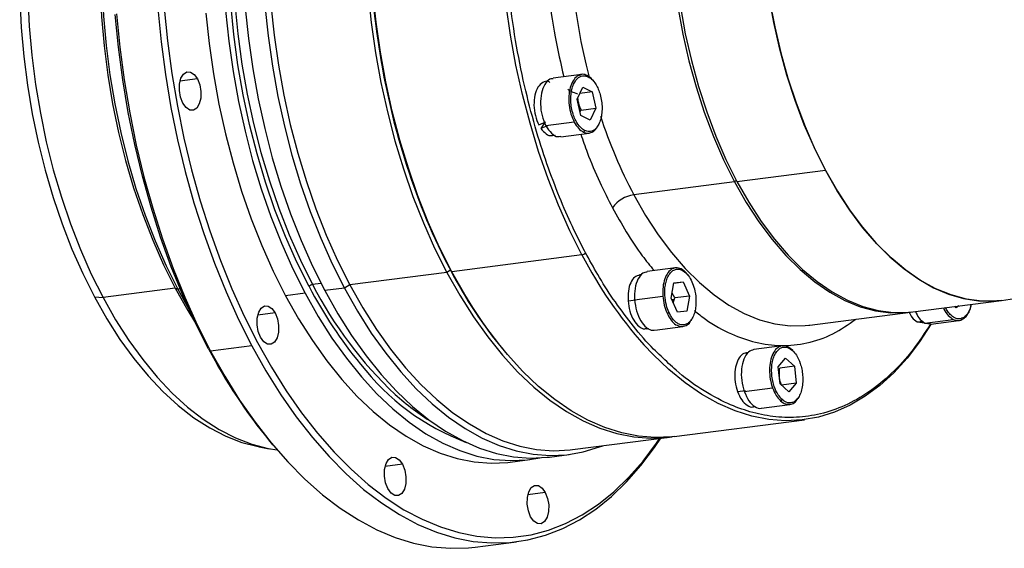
# Model space of a CAD drawing. Header units: millimetres. Extents: x -16 to 1014, y 0 to 717.
# Tile 9 of 15: x 745 to 851, y 181 to 238. Entities that reach past the tile are written whole.
import ezdxf

# ---------------------------------------------------------------- set-up
doc = ezdxf.new("R2010")
doc.units = ezdxf.units.MM
doc.header["$LTSCALE"] = 2.5
doc.layers.get('0').update_dxf_attribs({"lineweight": 35})
doc.layers.add('标注线', color=7, linetype='Continuous')

# ---------------------------------------------------------------- blocks, each defined once
blk = doc.blocks.new('140L22222222222')
at = {"linetype": 'Continuous', "lineweight": 25}
for p, q in [((80.13, 0.09), (75.35, -0.53)), ((80.13, 0.07), (79.89, -0.02)), ((15.16, -0.66), (12.22, -1.04)), ((74.47, -1.04), (74.07, -1.09)), ((81.17, -0.14), (81.04, -0.08)), ((79.38, -4.06), (80.34, -2.06)), ((81.93, -2.84), (79.84, -3.11)), ((80.34, -2.06), (81.93, -2.84)), ((81.93, -2.84), (82.57, -5.62)), ((80.02, -6.84), (79.38, -4.06)), ((79.88, -6.24), (80.08, -5.94)), ((80.08, -5.94), (82.57, -5.62)), ((82.57, -5.62), (81.62, -7.62)), ((72.91, -8.45), (74.08, -7.93)), ((73.87, -8.08), (73.28, -9.06)), ((73.79, -8.2), (73.74, -8.14)), ((78.91, -7.98), (74.13, -8.59)), ((81.62, -7.62), (80.02, -6.84)), ((74.41, -8.59), (73.28, -9.06)), ((76.63, -10.44), (81.41, -9.83)), ((75.25, -10.22), (75.66, -10.17)), ((106.44, -18.01), (121.4, -16.08)), ((106.03, -18.07), (88.99, -20.27)), ((106.36, -17.86), (106.03, -18.07)), ((80.82, -30.07), (80.65, -29.74)), ((80.22, -30.43), (58.19, -33.27)), ((81.04, -30.45), (80.82, -30.07)), ((57.96, -33.02), (57.36, -33.38)), ((96.02, -32.62), (91.24, -33.24)), ((57.36, -33.38), (40.94, -35.5)), ((90.33, -33.76), (89.96, -33.81)), ((11.43, -36.07), (-0.8, -37.65)), ((11.43, -36.07), (11.86, -36.24)), ((12.26, -36.19), (11.86, -36.24)), ((11.86, -36.24), (13.73, -39.58)), ((36.07, -35.24), (34.66, -35.42)), ((40.04, -36.05), (36.72, -36.47)), ((40.94, -35.5), (40.04, -36.05)), ((95.3, -37.72), (95.78, -35.16)), ((95.78, -35.16), (97.35, -34.99)), ((95.78, -35.2), (97.35, -34.99)), ((97.35, -34.99), (98.43, -37.39)), ((-2.26, -37.53), (-0.8, -37.65)), ((33.39, -36.9), (30.07, -37.33)), ((88.01, -38.19), (89.34, -38.01)), ((89.12, -38), (93.9, -37.38)), ((96.38, -40.12), (95.3, -37.72)), ((95.82, -38), (95.43, -38)), ((95.94, -37.71), (95.45, -36.92)), ((95.67, -38.53), (95.82, -38)), ((95.82, -38), (95.94, -37.71)), ((98.43, -37.39), (95.94, -37.71)), ((98.43, -37.39), (97.95, -39.95)), ((136.21, -40.05), (151.17, -38.12)), ((151.17, -38.12), (153.4, -37.83)), ((97.95, -39.95), (96.39, -40.12)), ((143.52, -39.36), (143.35, -39.12)), ((143.99, -39.04), (143.52, -39.36)), ((28.32, -40.25), (25.38, -40.63)), ((118.76, -42.3), (135.8, -40.1)), ((136.94, -41.74), (137.86, -41.62)), ((138.24, -41.95), (143.02, -41.34)), ((139.22, -42.14), (144, -41.52)), ((91.14, -42.93), (91.54, -42.88)), ((92.52, -43.16), (97.3, -42.54)), ((118.61, -42.32), (118.76, -42.3)), ((136.94, -41.74), (137.84, -41.89)), ((137.84, -41.92), (138.08, -41.88)), ((138.24, -41.95), (139.22, -42.11)), ((17.03, -46.3), (17.4, -46.71)), ((24.38, -45.81), (17.4, -46.71)), ((66.72, -46.23), (67.01, -46.58)), ((114.1, -45.81), (109.32, -46.42)), ((108.33, -46.95), (108.04, -46.99)), ((113.43, -49.36), (114.65, -47.87)), ((114.65, -47.87), (116.16, -49.25)), ((113.72, -52.23), (113.43, -49.36)), ((113.63, -49.89), (113.67, -49.57)), ((116.16, -49.25), (113.67, -49.57)), ((116.16, -49.25), (116.46, -52.12)), ((107.68, -53.54), (112.46, -52.92)), ((115.23, -53.61), (113.72, -52.23)), ((116.46, -52.12), (113.96, -52.44)), ((116.46, -52.12), (115.24, -53.61)), ((106.53, -53.54), (107.86, -53.36)), ((116.32, -55.26), (116.71, -54.71)), ((109.22, -56.12), (109.5, -56.08)), ((110.6, -56.34), (115.38, -55.72)), ((95.84, -61.14), (117.86, -58.3)), ((78.59, -63.37), (95.01, -61.25)), ((25.64, -62.9), (27.32, -63.21)), ((27.42, -61.98), (27.88, -62.54)), ((74.74, -64.62), (78.06, -64.19)), ((49.86, -65.85), (46.92, -66.23)), ((68.09, -65.48), (71.42, -65.05)), ((74, -70.61), (71.06, -70.99)), ((62.17, -79.85), (69.15, -78.95))]:
    blk.add_line(p, q, dxfattribs=at)
at = {"linetype": 'Continuous', "lineweight": 25, "flags": 128}
for points in [[(1.48, 10.33), (2.03, 4.74), (2.78, -0.83), (3.71, -6.37), (4.83, -11.84), (6.13, -17.23), (7.6, -22.52), (9.25, -27.69), (11.06, -32.71), (13.03, -37.57), (15.14, -42.24), (17.4, -46.71)], [(26.58, 11.77), (27.12, 6.61), (27.85, 1.48), (28.77, -3.61), (29.88, -8.64), (31.16, -13.57), (32.62, -18.38), (34.25, -23.06), (36.03, -27.57), (37.97, -31.91), (40.04, -36.05)], [(44.03, 13.96), (44.56, 8.86), (45.29, 3.77), (46.2, -1.27), (47.3, -6.24), (48.57, -11.12), (50.01, -15.89), (51.62, -20.52), (53.39, -24.99), (55.3, -29.29), (57.36, -33.38)], [(16.6, 10.48), (17.14, 5.33), (17.88, 0.19), (18.8, -4.9), (19.9, -9.92), (21.19, -14.85), (22.65, -19.67), (24.27, -24.35), (26.06, -28.86), (27.99, -33.2), (30.07, -37.33)], [(19.93, 10.91), (20.47, 5.75), (21.2, 0.62), (22.12, -4.47), (23.23, -9.5), (24.51, -14.43), (25.97, -19.24), (27.6, -23.92), (29.38, -28.43), (31.32, -32.77), (33.39, -36.9)], [(23.25, 11.34), (23.79, 6.18), (24.53, 1.05), (25.45, -4.04), (26.55, -9.07), (27.84, -14), (29.3, -18.81), (30.92, -23.49), (32.71, -28), (34.64, -32.34), (36.72, -36.47)], [(27.61, 11.85), (28.15, 6.74), (28.87, 1.65), (29.79, -3.39), (30.88, -8.36), (32.15, -13.24), (33.6, -18.01), (35.21, -22.64), (36.97, -27.11), (38.89, -31.4), (40.94, -35.5)], [(8.46, 11.23), (9.01, 5.64), (9.76, 0.07), (10.69, -5.47), (11.81, -10.94), (13.11, -16.33), (14.58, -21.62), (16.23, -26.79), (18.04, -31.81), (20.01, -36.66), (22.12, -41.34), (24.38, -45.81)], [(9.57, 11.3), (10.11, 5.76), (10.85, 0.24), (11.78, -5.24), (12.88, -10.67), (14.17, -16.01), (15.64, -21.26), (17.27, -26.37), (19.06, -31.35), (21.01, -36.16), (23.1, -40.79), (25.34, -45.23), (27.71, -49.44), (30.19, -53.42), (32.79, -57.15), (35.49, -60.61), (38.28, -63.8), (41.15, -66.7), (44.08, -69.29), (47.07, -71.57), (50.11, -73.53), (53.18, -75.16), (56.27, -76.45), (59.37, -77.41), (62.46, -78.02), (65.54, -78.28), (68.59, -78.19), (71.6, -77.76), (74.56, -76.98), (77.45, -75.86), (80.27, -74.4), (83, -72.6), (85.63, -70.49), (88.16, -68.05), (90.57, -65.31), (92.85, -62.26), (93.4, -61.45)], [(111.97, 12.61), (112.82, 8.14), (113.85, 3.75), (115.06, -0.54), (116.43, -4.71), (117.96, -8.72), (119.64, -12.56), (121.47, -16.2), (123.42, -19.63), (125.49, -22.81), (127.67, -25.74), (129.94, -28.39), (132.3, -30.76), (134.72, -32.81), (137.19, -34.56), (139.69, -35.97), (142.22, -37.06), (144.76, -37.8), (147.29, -38.19), (149.8, -38.24), (151.17, -38.12)], [(121.4, -16.08), (119.54, -12.34), (117.83, -8.4), (116.28, -4.28), (114.89, 0), (113.69, 4.4), (112.66, 8.91), (111.83, 13.49)], [(96.45, 11.51), (97.29, 6.93), (98.31, 2.42), (99.52, -1.99), (100.9, -6.27), (102.46, -10.39), (104.17, -14.33), (106.03, -18.07)], [(96.87, 11.56), (97.7, 6.98), (98.73, 2.47), (99.93, -1.93), (101.32, -6.21), (102.87, -10.33), (104.58, -14.28), (106.44, -18.01)], [(-14.9, 12.94), (-14.66, 8.06), (-14.22, 3.15), (-13.6, -1.74), (-12.78, -6.59), (-11.78, -11.38), (-10.61, -16.09), (-9.25, -20.69), (-7.73, -25.15), (-6.06, -29.46), (-4.23, -33.6), (-2.26, -37.53)], [(-13.53, 13.22), (-13.29, 8.29), (-12.85, 3.35), (-12.22, -1.58), (-11.4, -6.47), (-10.4, -11.3), (-9.21, -16.04), (-7.84, -20.68), (-6.31, -25.18), (-4.62, -29.52), (-2.78, -33.68), (-0.8, -37.65)], [(58.19, -33.27), (56.14, -29.18), (54.22, -24.88), (52.45, -20.41), (50.85, -15.78), (49.4, -11.02), (48.13, -6.13), (47.03, -1.16), (46.12, 3.88), (45.4, 8.96), (44.86, 14.07), (44.52, 19.18), (44.37, 24.25), (44.42, 29.28), (44.66, 34.23), (45.09, 39.09), (45.72, 43.83), (46.54, 48.43), (47.54, 52.86), (48.72, 57.11), (50.08, 61.16), (51.6, 64.98), (53.29, 68.56), (55.13, 71.89)], [(80.22, -30.43), (78.16, -26.34), (76.25, -22.04), (74.48, -17.57), (72.87, -12.94), (71.43, -8.17), (70.15, -3.29), (69.06, 1.68), (68.15, 6.72), (67.42, 11.81), (66.89, 16.91), (66.54, 22.02), (66.4, 27.1), (66.44, 32.12), (66.68, 37.08), (67.12, 41.93), (67.75, 46.67), (68.56, 51.27), (69.56, 55.7), (70.75, 59.95), (72.1, 64), (73.63, 67.82), (75.31, 71.41), (75.81, 72.37)], [(17.03, -46.3), (14.79, -41.87), (12.7, -37.24), (10.75, -32.42), (8.95, -27.45), (7.32, -22.33), (5.86, -17.09), (4.57, -11.74), (3.46, -6.32), (2.54, -0.83), (1.8, 4.69), (1.25, 10.23)], [(21.52, 12.06), (22.01, 6.95), (22.7, 1.85), (23.59, -3.21), (24.66, -8.2), (25.91, -13.1), (27.34, -17.88), (28.94, -22.53), (30.69, -27.02), (32.61, -31.32), (34.66, -35.42)], [(34.06, -35.79), (31.99, -31.66), (30.07, -27.32), (28.29, -22.81), (26.69, -18.13), (25.25, -13.31), (23.99, -8.38), (22.91, -3.35), (22.02, 1.74), (21.32, 6.87), (20.83, 12.02), (20.53, 17.16), (20.43, 22.27), (20.53, 27.32), (20.83, 32.28), (21.33, 37.14), (22.03, 41.87), (22.92, 46.45), (24, 50.84), (25.27, 55.05), (26.71, 59.03), (28.32, 62.78), (29.45, 65.07)], [(52.34, 66.62), (52.18, 66.28), (50.55, 62.5), (49.1, 58.49), (47.83, 54.26), (46.74, 49.82), (45.84, 45.22), (45.14, 40.45), (44.63, 35.56), (44.33, 30.55), (44.23, 25.47), (44.33, 20.32), (44.63, 15.14), (45.13, 9.95), (45.83, 4.78), (46.72, -0.34), (47.81, -5.4), (49.08, -10.37), (50.53, -15.23), (52.15, -19.94), (53.94, -24.49), (55.88, -28.86), (57.96, -33.02)], [(44.85, 12.55), (45.46, 7.37), (46.25, 2.21), (47.24, -2.88), (48.42, -7.9), (49.78, -12.82), (51.32, -17.6), (53.02, -22.24), (54.89, -26.7), (56.9, -30.96), (59.06, -35.01), (61.34, -38.82), (63.75, -42.38), (66.26, -45.67), (66.72, -46.23)], [(3.04, 48.7), (2.46, 46.83), (1.35, 42.68), (0.43, 38.35), (-0.31, 33.86), (-0.85, 29.24), (-1.2, 24.51), (-1.35, 19.68), (-1.31, 14.79), (-1.07, 9.87), (-0.63, 4.93), (0, 0), (0.82, -4.89), (1.83, -9.72), (3.02, -14.47), (4.38, -19.1), (5.91, -23.6), (7.6, -27.94), (9.44, -32.11), (11.43, -36.07)], [(2.63, 46.43), (1.72, 42.96), (0.79, 38.6), (0.05, 34.09), (-0.5, 29.44), (-0.85, 24.68), (-1, 19.83), (-0.96, 14.91), (-0.71, 9.96), (-0.27, 4.99), (0.36, 0.03), (1.19, -4.89), (2.2, -9.74), (3.39, -14.52), (4.77, -19.18), (6.31, -23.7), (8.01, -28.07), (9.86, -32.26), (11.86, -36.24)], [(12.7, -4.77), (12.31, -3.77), (12.12, -2.64), (12.14, -1.52), (12.38, -0.55), (12.8, 0.16), (13.37, 0.53), (14, 0.5), (14.62, 0.09), (15.16, -0.66)], [(15.16, -0.66), (15.55, -1.66), (15.75, -2.79), (15.73, -3.91), (15.49, -4.88), (15.06, -5.59), (14.5, -5.96), (13.87, -5.93), (13.24, -5.52), (12.7, -4.77)], [(151.17, -38.12), (150.42, -38.2), (147.86, -38.23), (145.27, -37.9), (142.67, -37.21), (140.08, -36.16), (137.51, -34.76), (134.98, -33.01), (132.5, -30.94), (130.08, -28.54), (127.75, -25.84), (125.52, -22.85), (123.4, -19.59), (121.4, -16.08)], [(106.03, -18.07), (108.02, -21.58), (110.15, -24.83), (112.38, -27.82), (114.71, -30.53), (117.12, -32.92), (119.6, -35), (122.13, -36.74), (124.7, -38.15), (127.3, -39.2), (129.89, -39.89), (132.48, -40.22), (135.04, -40.18), (136, -40.07)], [(106.44, -18.01), (108.44, -21.52), (110.56, -24.78), (112.79, -27.77), (115.12, -30.47), (117.53, -32.87), (120.01, -34.95), (122.55, -36.69), (125.12, -38.09), (127.71, -39.14), (130.31, -39.83), (132.9, -40.16), (135.46, -40.13), (136.21, -40.05)], [(88.99, -20.27), (90.99, -23.77), (93.11, -27.03), (95.34, -30.02), (97.67, -32.73), (100.08, -35.12), (102.56, -37.2), (105.09, -38.94), (107.66, -40.35), (110.26, -41.4), (112.85, -42.09), (115.44, -42.42), (118, -42.38), (118.61, -42.32)], [(95.84, -61.14), (95.44, -61.19), (92.63, -61.32), (89.8, -61.11), (86.95, -60.55), (84.09, -59.64), (81.24, -58.39), (78.42, -56.81), (75.63, -54.9), (72.89, -52.67), (70.22, -50.13), (67.62, -47.29), (65.1, -44.18), (62.68, -40.79), (60.38, -37.15), (58.19, -33.27)], [(57.36, -33.38), (59.55, -37.26), (61.85, -40.9), (64.27, -44.28), (66.78, -47.4), (69.39, -50.24), (72.06, -52.78), (74.8, -55), (77.59, -56.92), (80.41, -58.5), (83.26, -59.75), (86.11, -60.65), (88.97, -61.22), (91.8, -61.43), (94.61, -61.29), (95.46, -61.18)], [(11.43, -36.07), (13.54, -39.81), (14.7, -41.68)], [(36.72, -36.47), (38.93, -40.39), (41.25, -44.07), (43.7, -47.49), (46.24, -50.64), (48.86, -53.5), (51.57, -56.06), (54.33, -58.32), (57.15, -60.24), (60, -61.84), (62.87, -63.1), (65.76, -64.02), (68.64, -64.59), (71.5, -64.8), (74.34, -64.67), (74.74, -64.62)], [(40.04, -36.05), (42.25, -39.96), (44.58, -43.64), (47.02, -47.06), (49.56, -50.21), (52.19, -53.07), (54.89, -55.63), (57.66, -57.89), (60.47, -59.82), (63.32, -61.41), (66.2, -62.67), (69.08, -63.59), (71.96, -64.16), (74.83, -64.37), (77.66, -64.24), (80.45, -63.75), (83.19, -62.91), (83.73, -62.7)], [(40.94, -35.5), (43.13, -39.38), (45.44, -43.02), (47.85, -46.4), (50.37, -49.52), (52.97, -52.36), (55.65, -54.89), (58.38, -57.12), (61.17, -59.03), (64, -60.62), (66.84, -61.87), (69.7, -62.77), (72.55, -63.33), (75.39, -63.55), (78.2, -63.41), (78.59, -63.37)], [(-2.26, -37.53), (-0.16, -41.24), (2.06, -44.72), (4.39, -47.94), (6.82, -50.89), (9.33, -53.55), (11.91, -55.92), (14.56, -57.97), (17.25, -59.69), (19.96, -61.09), (22.7, -62.14), (25.44, -62.86), (25.64, -62.9)], [(-0.8, -37.65), (1.32, -41.39), (3.56, -44.89), (5.91, -48.14), (8.35, -51.11), (10.88, -53.8), (13.49, -56.18), (16.15, -58.24), (18.86, -59.98), (21.6, -61.39), (24.36, -62.45), (27.12, -63.17), (28.63, -63.42)], [(30.07, -37.33), (32.28, -41.25), (34.61, -44.92), (37.05, -48.35), (39.59, -51.49), (42.21, -54.36), (44.92, -56.92), (47.68, -59.17), (50.5, -61.1), (53.35, -62.7), (56.22, -63.96), (59.11, -64.88), (61.99, -65.45), (64.86, -65.66), (67.69, -65.53), (68.09, -65.48)], [(33.39, -36.9), (35.6, -40.82), (37.93, -44.5), (40.37, -47.92), (42.91, -51.07), (45.54, -53.93), (48.24, -56.49), (51.01, -58.74), (53.82, -60.67), (56.67, -62.27), (59.55, -63.53), (62.43, -64.45), (65.32, -65.02), (68.18, -65.23), (71.01, -65.1), (73.07, -64.77)], [(25.86, -44.35), (25.47, -43.36), (25.27, -42.23), (25.3, -41.11), (25.53, -40.14), (25.96, -39.43), (26.52, -39.06), (27.16, -39.09), (27.78, -39.5), (28.32, -40.25)], [(28.32, -40.25), (28.71, -41.25), (28.91, -42.38), (28.88, -43.5), (28.65, -44.47), (28.22, -45.18), (27.66, -45.55), (27.03, -45.52), (26.4, -45.11), (25.86, -44.35)], [(139.31, -42.06), (139.31, -42.06), (137.33, -45.12), (135.21, -47.89), (132.96, -50.36), (130.6, -52.51), (128.13, -54.35), (125.58, -55.86), (122.94, -57.03), (120.23, -57.86), (117.47, -58.34), (114.66, -58.48), (111.82, -58.26), (108.97, -57.7), (106.11, -56.8), (103.27, -55.55), (100.44, -53.96), (97.66, -52.05), (94.92, -49.82), (92.24, -47.29), (90.7, -45.65)], [(24.38, -45.81), (26.76, -50.06), (29.27, -54.08), (31.89, -57.84), (34.62, -61.33), (37.43, -64.55), (40.32, -67.47), (43.29, -70.09), (46.31, -72.39), (49.37, -74.37), (52.47, -76.01), (55.59, -77.32), (58.71, -78.28), (61.83, -78.9), (64.94, -79.16), (68.02, -79.07), (71.05, -78.64), (74.04, -77.85), (76.96, -76.72), (79.8, -75.24), (82.56, -73.43), (85.21, -71.3), (87.76, -68.84), (90.2, -66.07), (92.5, -63), (93.55, -61.44)], [(17.4, -46.71), (19.78, -50.96), (22.29, -54.98), (24.91, -58.74), (27.64, -62.24), (30.45, -65.45), (33.34, -68.37), (36.31, -70.99), (39.33, -73.29), (42.39, -75.27), (45.49, -76.91), (48.6, -78.22), (51.73, -79.18), (54.85, -79.8), (57.96, -80.06), (61.04, -79.98), (62.17, -79.85)], [(47.4, -69.96), (47.01, -68.96), (46.81, -67.83), (46.83, -66.71), (47.07, -65.74), (47.5, -65.03), (48.06, -64.66), (48.69, -64.69), (49.31, -65.1), (49.86, -65.85)], [(49.86, -65.85), (50.25, -66.85), (50.44, -67.98), (50.42, -69.1), (50.18, -70.07), (49.76, -70.78), (49.19, -71.15), (48.56, -71.12), (47.94, -70.71), (47.4, -69.96)], [(71.54, -74.71), (71.15, -73.71), (70.95, -72.58), (70.98, -71.47), (71.22, -70.49), (71.64, -69.78), (72.21, -69.41), (72.84, -69.44), (73.46, -69.86), (74, -70.61)], [(74, -70.61), (74.39, -71.61), (74.59, -72.73), (74.57, -73.85), (74.33, -74.82), (73.9, -75.54), (73.34, -75.9), (72.71, -75.88), (72.08, -75.46), (71.54, -74.71)]]:
    blk.add_lwpolyline(points, dxfattribs=at)
at = {"linetype": 'Continuous', "lineweight": 25}
for centre, radius, start, end in [((185.07, 26.22), 107.01, 176.7335, 194.3774), ((165.54, 20.01), 86.5, 198.1731, 207.7514), ((89.75, -25.6), 5.38, 98.1174, 144.2767), ((80.09, -29.54), 0.897, 278.1174, 324.2767), ((146.76, 4.18), 75, 207.4776, 221.6274), ((126.04, 2.61), 76.84, 207.6193, 219.7192), ((34.79, -36.31), 0.897, 98.1174, 144.2767), ((101.85, -0.3), 76.52, 207.63, 219.4317), ((95.01, -4.68), 67.73, 206.9952, 226.756), ((97.79, -4.06), 91.13, 207.6083, 219.4587), ((75.17, -23.84), 40.97, 217.6984, 249.2067), ((76.7, -23.14), 41.74, 227.7111, 238.4939)]:
    blk.add_arc(centre, radius, start, end, dxfattribs=at)
for points, knots in [([(80.65, -29.74), (79.96, -28.39), (78.47, -25.47), (76.34, -20.56), (74.21, -14.93), (72.21, -8.63), (70.41, -1.66), (68.89, 5.96), (67.81, 13.82), (67.17, 21.77), (67.01, 29.69), (67.34, 37.77), (68.23, 45.86), (69.71, 53.78), (71.8, 61.31), (74.25, 67.89), (76.23, 71.51), (77.11, 73.13)], [0, 0, 0, 0, 0.044511, 0.096157, 0.151574, 0.210968, 0.274506, 0.3423, 0.414386, 0.480942, 0.550615, 0.623203, 0.698413, 0.77586, 0.855073, 0.935511, 1, 1, 1, 1]), ([(74.05, 31.14), (74.01, 30.53), (73.79, 27.47), (73.93, 21.84), (74.48, 14.19), (75.52, 6.77), (76.62, 1.94), (77.13, -0.3)], [0, 0, 0, 0, 0.059623, 0.301277, 0.530789, 0.782424, 1, 1, 1, 1]), ([(81.04, -0.08), (80.93, -0.03), (80.58, 0.15), (80.16, 0.16), (79.89, 0.03), (79.85, 0.01)], [0, 0, 0, 0, 0.276923, 0.902269, 1, 1, 1, 1]), ([(74.77, -1.24), (74.69, -1.19), (74.29, -0.95), (73.54, -1.18), (72.73, -1.96), (72.2, -3.36), (72.04, -5.08), (72.26, -6.92), (72.7, -7.94), (72.91, -8.45)], [0, 0, 0, 0, 0.037589, 0.197991, 0.358393, 0.518794, 0.679196, 0.839598, 1, 1, 1, 1]), ([(75.36, -0.62), (75.17, -0.63), (74.62, -0.66), (73.87, -1.53), (73.3, -3.02), (73.14, -4.92), (73.4, -6.93), (73.89, -8.04), (74.13, -8.59)], [0, 0, 0, 0, 0.097581, 0.278065, 0.458549, 0.639032, 0.819516, 1, 1, 1, 1]), ([(80.68, -9.39), (80.43, -9.23), (79.88, -8.87), (79.23, -7.93), (78.78, -6.85), (78.49, -5.84), (78.33, -4.7), (78.32, -3.54), (78.48, -2.47), (78.72, -1.66), (78.95, -1.31), (79.03, -1.18)], [0, 0, 0, 0, 0.129508, 0.293324, 0.38919, 0.493172, 0.603367, 0.716953, 0.830539, 0.940734, 1, 1, 1, 1]), ([(79.89, -0.02), (79.72, -0.07), (79.27, -0.18), (78.93, -0.67), (78.71, -0.97)], [0, 0, 0, 0, 0.377489, 1, 1, 1, 1]), ([(79.03, -1.18), (79.08, -1.08), (79.25, -0.76), (79.74, -0.31), (80.46, -0.01), (81.02, -0.21), (81.27, -0.3)], [0, 0, 0, 0, 0.103053, 0.32399, 0.701529, 1, 1, 1, 1]), ([(81.27, -0.3), (81.52, -0.45), (82.08, -0.81), (82.72, -1.76), (83.18, -2.83), (83.46, -3.85), (83.62, -4.98), (83.63, -6.14), (83.47, -7.22), (83.18, -8.13), (82.78, -8.81), (82.22, -9.38), (81.5, -9.67), (80.93, -9.47), (80.68, -9.39)], [0, 0, 0, 0, 0.090318, 0.204563, 0.27142, 0.343936, 0.420786, 0.5, 0.579214, 0.656064, 0.72858, 0.795437, 0.909682, 1, 1, 1, 1]), ([(81.27, -0.3), (81.27, -0.27), (81.27, -0.22), (81.25, -0.17), (81.23, -0.13), (81.19, -0.11), (81.15, -0.08), (81.11, -0.08), (81.08, -0.08)], [0, 0, 0, 0, 0.239457, 0.368361, 0.5, 0.631639, 0.760543, 1, 1, 1, 1]), ([(81.98, -0.83), (81.96, -0.79), (81.75, -0.48), (81.49, -0.35), (81.27, -0.23)], [0, 0, 0, 0, 0.110337, 1, 1, 1, 1]), ([(79.49, -3.84), (79.51, -4.14), (79.58, -4.86), (79.89, -5.54), (80.08, -5.94)], [0, 0, 0, 0, 0.412104, 1, 1, 1, 1]), ([(73.28, -9.06), (73.56, -9.38), (74.13, -10.03), (74.86, -10.34), (75.19, -10.2), (75.24, -10.18)], [0, 0, 0, 0, 0.464194, 0.928387, 1, 1, 1, 1]), ([(74.13, -8.59), (74.43, -9.05), (75.02, -9.95), (75.95, -10.52), (76.46, -10.39), (76.62, -10.35)], [0, 0, 0, 0, 0.406614, 0.813228, 1, 1, 1, 1]), ([(80.45, -9.65), (80.75, -9.75), (81.34, -9.94), (82.16, -9.58), (82.72, -9.06), (82.91, -8.57), (82.95, -8.46)], [0, 0, 0, 0, 0.306462, 0.612923, 0.919385, 1, 1, 1, 1]), ([(80.45, -9.65), (80.48, -9.65), (80.52, -9.64), (80.57, -9.6), (80.61, -9.56), (80.64, -9.52), (80.67, -9.46), (80.67, -9.42), (80.68, -9.39)], [0, 0, 0, 0, 0.239457, 0.368361, 0.5, 0.631639, 0.760543, 1, 1, 1, 1]), ([(80.03, -10.01), (80.38, -11.03), (81.34, -13.84), (83.13, -18.02), (84.65, -21.02), (85.38, -22.45)], [0, 0, 0, 0, 0.231337, 0.631589, 1, 1, 1, 1]), ([(85.38, -22.45), (86.15, -23.83), (87.74, -26.69), (90.11, -30.26), (91.75, -32.26), (92.43, -33.09)], [0, 0, 0, 0, 0.351345, 0.733056, 1, 1, 1, 1]), ([(93.62, -47.57), (93.19, -47.18), (91.57, -45.69), (88.97, -42.62), (85.91, -38.55), (83.28, -34.51), (81.74, -31.73), (81.04, -30.45)], [0, 0, 0, 0, 0.092228, 0.348889, 0.588368, 0.811545, 1, 1, 1, 1]), ([(98.11, -33.84), (98.08, -33.79), (97.83, -33.36), (97.21, -32.87), (96.33, -32.53), (95.48, -32.71), (94.74, -33.37), (94.19, -34.44), (93.87, -35.82), (93.89, -36.86), (93.9, -37.38)], [0, 0, 0, 0, 0.016508, 0.157007, 0.297505, 0.438004, 0.578503, 0.719002, 0.859501, 1, 1, 1, 1]), ([(94.92, -40.14), (94.77, -39.75), (94.42, -38.86), (94.22, -37.48), (94.22, -36.24), (94.36, -35.25), (94.64, -34.32), (95.07, -33.56), (95.6, -33.05), (96.19, -32.81), (96.79, -32.84), (97.49, -33.14), (98.21, -33.81), (98.63, -34.61), (98.82, -34.97)], [0, 0, 0, 0, 0.090318, 0.204563, 0.27142, 0.343936, 0.420786, 0.5, 0.579214, 0.656064, 0.72858, 0.795437, 0.909682, 1, 1, 1, 1]), ([(89.97, -33.83), (89.69, -33.91), (89.1, -34.08), (88.43, -35.07), (88, -36.49), (88.01, -37.62), (88.01, -38.19)], [0, 0, 0, 0, 0.235295, 0.490197, 0.745098, 1, 1, 1, 1]), ([(91.25, -33.32), (91, -33.36), (90.39, -33.45), (89.64, -34.47), (89.11, -36.05), (89.12, -37.35), (89.12, -38)], [0, 0, 0, 0, 0.193402, 0.462268, 0.731134, 1, 1, 1, 1]), ([(98.82, -34.97), (98.97, -35.36), (99.32, -36.25), (99.52, -37.63), (99.51, -38.87), (99.38, -39.86), (99.1, -40.79), (98.67, -41.55), (98.14, -42.06), (97.54, -42.3), (96.95, -42.27), (96.25, -41.97), (95.52, -41.3), (95.11, -40.5), (94.92, -40.14)], [0, 0, 0, 0, 0.090318, 0.204563, 0.27142, 0.343936, 0.420786, 0.5, 0.579214, 0.656064, 0.72858, 0.795437, 0.909682, 1, 1, 1, 1]), ([(88.01, -38.19), (88.09, -38.78), (88.25, -39.98), (88.93, -41.54), (89.83, -42.58), (90.62, -43.04), (91.03, -42.89), (91.13, -42.86)], [0, 0, 0, 0, 0.232322, 0.464644, 0.696966, 0.929288, 1, 1, 1, 1]), ([(89.12, -38), (89.21, -38.65), (89.38, -39.95), (90.13, -41.67), (91.11, -42.79), (91.98, -43.28), (92.41, -43.12), (92.51, -43.08)], [0, 0, 0, 0, 0.233608, 0.467216, 0.700824, 0.934432, 1, 1, 1, 1]), ([(99.27, -39.84), (99.88, -40.35), (101.91, -42.02), (105.39, -43.85), (109.67, -45.36), (113.96, -45.92), (118.35, -45.47), (122.63, -44.04), (125.26, -42.19), (126.53, -41.3)], [0, 0, 0, 0, 0.067224, 0.225406, 0.36968, 0.521587, 0.680497, 0.845493, 1, 1, 1, 1]), ([(141.37, -39.38), (141.4, -39.45), (141.6, -39.99), (142.17, -40.74), (142.73, -41.14), (143.02, -41.34)], [0, 0, 0, 0, 0.072883, 0.536442, 1, 1, 1, 1]), ([(144.83, -41), (144.6, -41.11), (144.08, -41.36), (143.3, -41.16), (142.63, -40.66), (142.12, -40.09), (141.85, -39.57), (141.73, -39.33)], [0, 0, 0, 0, 0.223651, 0.506551, 0.672105, 0.851674, 1, 1, 1, 1]), ([(144.74, -41.2), (144.85, -41.13), (145.18, -40.94), (145.6, -40.32), (145.95, -39.56), (146.05, -38.98), (146.09, -38.77)], [0, 0, 0, 0, 0.157302, 0.481972, 0.816745, 1, 1, 1, 1]), ([(146.05, -38.78), (146.02, -38.91), (145.9, -39.55), (145.5, -40.4), (145.03, -40.81), (144.83, -41)], [0, 0, 0, 0, 0.128686, 0.615299, 1, 1, 1, 1]), ([(94.92, -40.14), (94.91, -40.16), (94.88, -40.19), (94.83, -40.22), (94.79, -40.25), (94.74, -40.27), (94.68, -40.29), (94.64, -40.3), (94.61, -40.31)], [0, 0, 0, 0, 0.239457, 0.368361, 0.5, 0.631639, 0.760543, 1, 1, 1, 1]), ([(96.98, -42.55), (97.27, -42.52), (97.84, -42.46), (98.45, -41.97), (98.69, -41.45), (98.76, -41.31)], [0, 0, 0, 0, 0.417692, 0.835384, 1, 1, 1, 1]), ([(135.54, -40.13), (135.7, -40.44), (136.09, -41.19), (136.62, -41.54), (136.94, -41.74)], [0, 0, 0, 0, 0.399814, 1, 1, 1, 1]), ([(136.62, -39.99), (136.81, -40.38), (137.25, -41.3), (137.87, -41.71), (138.24, -41.95)], [0, 0, 0, 0, 0.416484, 1, 1, 1, 1]), ([(144.83, -41), (144.83, -41.03), (144.84, -41.07), (144.83, -41.13), (144.81, -41.17), (144.79, -41.21), (144.75, -41.24), (144.71, -41.25), (144.68, -41.26)], [0, 0, 0, 0, 0.239457, 0.368361, 0.5, 0.631639, 0.760543, 1, 1, 1, 1]), ([(139.24, -42.03), (138.26, -43.55), (136.2, -46.72), (132.66, -50.57), (128.8, -53.74), (124.76, -56.02), (120.67, -57.42), (116.58, -58.02), (112.58, -57.87), (108.69, -57.07), (104.61, -55.57), (100.42, -53.26), (96.64, -50.52), (94.46, -48.39), (93.62, -47.57)], [0, 0, 0, 0, 0.085522, 0.178308, 0.269955, 0.359946, 0.447818, 0.531679, 0.612813, 0.690988, 0.766039, 0.858667, 0.94578, 1, 1, 1, 1]), ([(109.32, -46.44), (108.99, -46.54), (108.31, -46.76), (107.55, -47.99), (107.15, -49.69), (107.16, -51.68), (107.5, -52.92), (107.68, -53.54)], [0, 0, 0, 0, 0.194045, 0.395534, 0.597023, 0.798511, 1, 1, 1, 1]), ([(114.06, -54.88), (113.83, -54.63), (113.32, -54.07), (112.79, -52.92), (112.46, -51.73), (112.31, -50.66), (112.29, -49.53), (112.43, -48.44), (112.72, -47.49), (113.14, -46.76), (113.62, -46.28), (114.27, -45.97), (115.03, -46), (115.58, -46.42), (115.82, -46.6)], [0, 0, 0, 0, 0.090318, 0.204563, 0.27142, 0.343936, 0.420786, 0.5, 0.579214, 0.656064, 0.72858, 0.795437, 0.909682, 1, 1, 1, 1]), ([(115.66, -46.41), (115.69, -46.41), (115.73, -46.41), (115.77, -46.43), (115.8, -46.45), (115.82, -46.48), (115.83, -46.53), (115.83, -46.57), (115.82, -46.6)], [0, 0, 0, 0, 0.239457, 0.368361, 0.5, 0.631639, 0.760543, 1, 1, 1, 1]), ([(115.82, -46.6), (116.05, -46.85), (116.57, -47.41), (117.1, -48.56), (117.42, -49.75), (117.58, -50.82), (117.6, -51.95), (117.46, -53.04), (117.16, -53.98), (116.81, -54.64), (116.54, -54.88), (116.45, -54.97)], [0, 0, 0, 0, 0.129424, 0.293135, 0.388939, 0.492853, 0.602976, 0.716489, 0.830002, 0.940125, 1, 1, 1, 1]), ([(108.04, -47.05), (107.97, -47.04), (107.58, -47), (106.96, -47.55), (106.34, -48.65), (106.04, -50.19), (106.07, -51.92), (106.38, -53), (106.53, -53.54)], [0, 0, 0, 0, 0.04472, 0.235776, 0.426832, 0.617888, 0.808944, 1, 1, 1, 1]), ([(113.96, -52.44), (113.83, -52.03), (113.57, -51.2), (113.61, -50.32), (113.63, -49.89)], [0, 0, 0, 0, 0.499156, 1, 1, 1, 1]), ([(106.53, -53.54), (106.75, -54.05), (107.2, -55.07), (108.15, -55.92), (108.88, -56.26), (109.2, -56.11), (109.21, -56.1)], [0, 0, 0, 0, 0.327489, 0.654978, 0.982467, 1, 1, 1, 1]), ([(107.68, -53.54), (107.92, -54.1), (108.41, -55.21), (109.45, -56.14), (110.24, -56.51), (110.58, -56.33), (110.59, -56.33)], [0, 0, 0, 0, 0.329278, 0.658557, 0.987835, 1, 1, 1, 1]), ([(114.06, -54.88), (114.05, -54.91), (114.04, -54.95), (114, -55), (113.97, -55.04), (113.93, -55.07), (113.88, -55.11), (113.83, -55.12), (113.81, -55.12)], [0, 0, 0, 0, 0.239457, 0.368361, 0.5, 0.631639, 0.760543, 1, 1, 1, 1]), ([(116.45, -54.97), (116.38, -55.04), (116.16, -55.27), (115.61, -55.49), (114.85, -55.48), (114.3, -55.06), (114.06, -54.88)], [0, 0, 0, 0, 0.101713, 0.322981, 0.701083, 1, 1, 1, 1]), ([(113.81, -55.12), (114.09, -55.34), (114.61, -55.74), (115.14, -55.7), (115.37, -55.69)], [0, 0, 0, 0, 0.551041, 1, 1, 1, 1]), ([(115.37, -55.69), (115.45, -55.69), (115.78, -55.69), (116.13, -55.46), (116.37, -55.25), (116.42, -55.2)], [0, 0, 0, 0, 0.209522, 0.841197, 1, 1, 1, 1])]:
    blk.add_open_spline(points, degree=3, knots=knots, dxfattribs=at)
for points in [[(78.71, -0.97), (78.54, -1.33), (78.18, -2.06), (77.96, -3.52), (78, -5.09), (78.31, -6.66), (78.71, -7.54), (78.91, -7.98)], [(77.84, -2.38), (78.02, -2.52), (78.36, -2.81), (79.08, -3.04), (79.44, -3.16)], [(78.91, -7.98), (79.14, -8.35), (79.6, -9.11), (80.17, -9.47), (80.45, -9.65)], [(93.9, -37.38), (93.96, -37.9), (94.08, -38.94), (94.43, -39.85), (94.61, -40.31)], [(94.61, -40.31), (94.83, -40.71), (95.26, -41.53), (96.11, -42.33), (96.69, -42.47), (96.98, -42.55)], [(143.02, -41.34), (143.31, -41.44), (143.89, -41.65), (144.42, -41.39), (144.68, -41.26)], [(115.66, -46.41), (115.38, -46.2), (114.81, -45.78), (113.93, -45.76), (113.13, -46.2), (112.49, -47.1), (112.07, -48.36), (111.91, -49.85), (112.02, -51.45), (112.31, -52.43), (112.46, -52.92)], [(112.46, -52.92), (112.64, -53.37), (113.01, -54.27), (113.54, -54.84), (113.81, -55.12)]]:
    blk.add_open_spline(points, degree=3, dxfattribs=at)

msp = doc.modelspace()

# ---------------------------------------------------------------- block references
at = {"layer": '标注线', "xscale": 0.6375, "yscale": 0.6375, "zscale": 0.6375}
msp.add_blockref('140L22222222222', (754.088, 232.255), dxfattribs=at)

doc.saveas('drawing.dxf')
